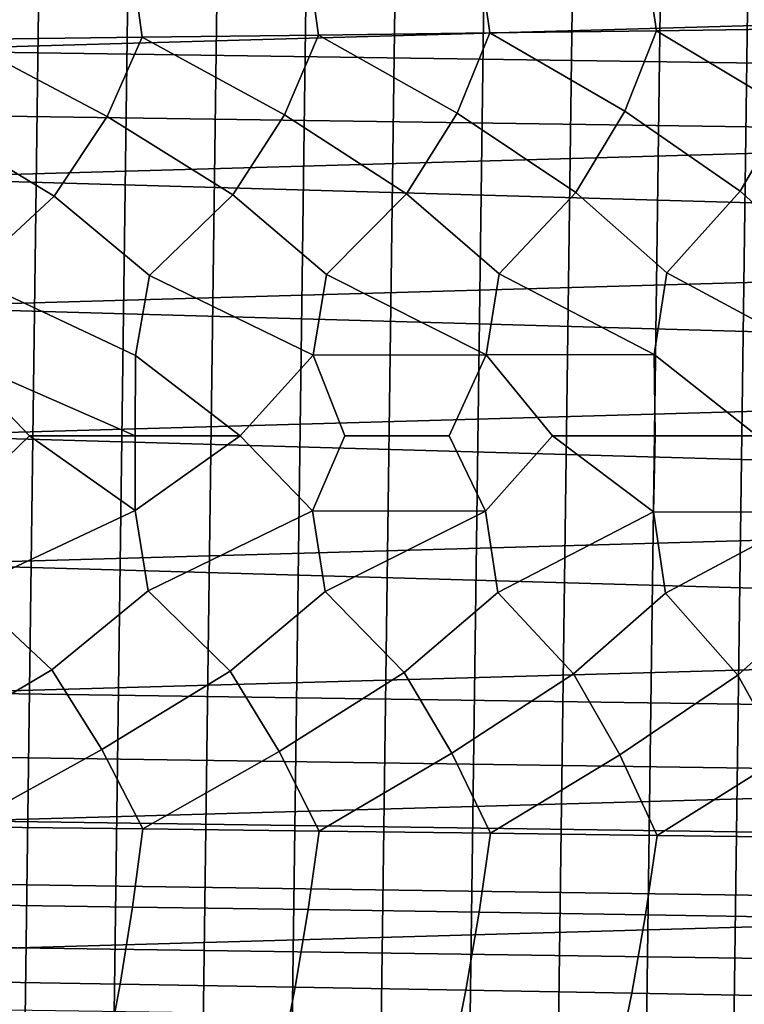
# Model space of a CAD drawing. Header units: metres. Extents: x -166 to 33, y -71 to 34.
# Tile 241 of 256: x 0.56 to 5.63, y -3.97 to 2.91. Entities that reach past the tile are written whole.
import ezdxf

# ---------------------------------------------------------------- set-up
doc = ezdxf.new("R2010")
doc.units = ezdxf.units.M
doc.layers.add('solid_12208131', color=7, linetype='CONTINUOUS')

msp = doc.modelspace()

# ---------------------------------------------------------------- linework, layer by layer
at = {"layer": 'solid_12208131'}
for points in [[(-0.280734, -23.470848, -0.2), (0.342411, 23.462917, -0.2), (0.96561, 23.438972, -0.2), (0.342411, -23.462917, -0.2)], [(0.342411, -23.462917, -0.2), (0.96561, 23.438972, -0.2), (1.588557, 23.399057, -0.2), (0.965609, -23.438974, -0.2)], [(0.965609, -23.438974, -0.2), (1.588557, 23.399057, -0.2), (2.211185, 23.343184, -0.2), (1.588556, -23.399057, -0.2)], [(1.588556, -23.399057, -0.2), (2.211185, 23.343184, -0.2), (2.833375, 23.271292, -0.2), (2.211184, -23.343184, -0.2)], [(2.211184, -23.343184, -0.2), (2.833375, 23.271292, -0.2), (3.454813, 23.183413, -0.2), (2.833374, -23.271292, -0.2)], [(2.833374, -23.271292, -0.2), (3.454813, 23.183413, -0.2), (4.074116, 23.079647, -0.2), (3.454812, -23.183413, -0.2)], [(3.454812, -23.183413, -0.2), (4.074116, 23.079647, -0.2), (4.690669, 22.960131, -0.2), (4.074115, -23.079647, -0.2)], [(4.074115, -23.079647, -0.2), (4.690669, 22.960131, -0.2), (5.30349, 22.825026, -0.2), (4.690668, -22.960133, -0.2)], [(4.690668, -22.960133, -0.2), (5.30349, 22.825026, -0.2), (5.911822, 22.674566, -0.2), (5.303488, -22.825027, -0.2)], [(5.303488, -22.825027, -0.2), (5.911822, 22.674566, -0.2), (6.515336, 22.508831, -0.2), (5.91182, -22.674566, -0.2)], [(30.802364, 4.470584, 136.199997), (0.060778, 3.594098, 136.199997), (-0.119247, 2.703632, 136.199997), (31.032755, 3.591484, 136.199997)], [(31.032755, 3.591484, 136.199997), (-0.119247, 2.703632, 136.199997), (-0.248221, 1.805308, 136.199997), (31.21262, 2.701139, 136.199997)], [(0.213885, 3.572466, 136.449997), (30.978956, 3.131518, 136.449997), (31.062429, 2.687394, 136.449997), (0.117855, 3.131227, 136.449997)], [(3.848244, 2.81606, 230.774628), (5.013038, 2.83141, 229.21965), (4.92999, 3.385875, 229.134796), (3.768009, 3.367524, 230.688171)], [(5.013038, 2.83141, 229.21965), (6.145136, 2.846769, 227.644577), (6.05933, 3.404236, 227.561356), (4.92999, 3.385875, 229.134796)], [(0.155398, 2.770411, 235.304367), (1.41966, 2.785525, 233.818451), (1.345229, 3.331019, 233.728851), (0.083964, 3.312948, 235.213257)], [(1.41966, 2.785525, 233.818451), (2.65053, 2.800753, 232.308044), (2.573167, 3.349225, 232.220001), (1.345229, 3.331019, 233.728851)], [(2.65053, 2.800753, 232.308044), (3.848244, 2.81606, 230.774628), (3.768009, 3.367524, 230.688171), (2.573167, 3.349225, 232.220001)], [(0.117855, 3.131227, 136.449997), (31.062429, 2.687394, 136.449997), (31.133169, 2.241114, 136.449997), (0.0344, 2.687157, 136.449997)], [(4.79161, 2.268429, 229.681671), (5.013038, 2.83141, 229.21965), (3.848244, 2.81606, 230.774628)], [(5.597192, 1.711033, 228.709259), (5.931481, 2.280725, 228.113937), (5.013038, 2.83141, 229.21965), (4.79161, 2.268429, 229.681671)], [(5.931481, 2.280725, 228.113937), (6.145136, 2.846769, 227.644577), (5.013038, 2.83141, 229.21965)], [(0.804753, 1.674374, 234.806488), (1.175243, 2.231737, 234.256729), (0.155398, 2.770411, 235.304367), (-0.096584, 2.219664, 235.734207)], [(1.175243, 2.231737, 234.256729), (1.41966, 2.785525, 233.818451), (0.155398, 2.770411, 235.304367)], [(2.052142, 1.68347, 233.316208), (2.413726, 2.243907, 232.754517), (1.41966, 2.785525, 233.818451), (1.175243, 2.231737, 234.256729)], [(2.413726, 2.243907, 232.754517), (2.65053, 2.800753, 232.308044), (1.41966, 2.785525, 233.818451)], [(3.266521, 1.692626, 231.802277), (3.619102, 2.256147, 231.229019), (2.65053, 2.800753, 232.308044), (2.413726, 2.243907, 232.754517)], [(3.619102, 2.256147, 231.229019), (3.848244, 2.81606, 230.774628), (2.65053, 2.800753, 232.308044)], [(4.448125, 1.701821, 230.266159), (4.79161, 2.268429, 229.681671), (3.848244, 2.81606, 230.774628), (3.619102, 2.256147, 231.229019)], [(31.21262, 2.701139, 136.199997), (-0.248221, 1.805308, 136.199997), (-0.325803, 0.90286, 136.199997), (31.3414, 1.803235, 136.199997)], [(0.0344, 2.687157, 136.449997), (31.133169, 2.241114, 136.449997), (31.191105, 1.793371, 136.449997), (-0.036319, 2.240965, 136.449997)], [(6.223399, 1.145519, 227.927338), (6.713918, 1.720243, 227.133011), (5.931481, 2.280725, 228.113937), (5.597192, 1.711033, 228.709259)], [(0.197834, 1.114797, 235.588333), (0.804753, 1.674374, 234.806488), (-0.096584, 2.219664, 235.734207), (-0.475883, 1.665357, 236.271683)], [(-0.036319, 2.240965, 136.449997), (31.191105, 1.793371, 136.449997), (31.268379, 0.895766, 136.449997), (-0.094238, 1.793319, 136.449997)], [(1.469437, 1.120876, 234.102448), (2.052142, 1.68347, 233.316208), (1.175243, 2.231737, 234.256729), (0.804753, 1.674374, 234.806488)], [(2.707554, 1.127001, 232.591934), (3.266521, 1.692626, 231.802277), (2.413726, 2.243907, 232.754517), (2.052142, 1.68347, 233.316208)], [(3.912427, 1.13316, 231.058289), (4.448125, 1.701821, 230.266159), (3.619102, 2.256147, 231.229019), (3.266521, 1.692626, 231.802277)], [(5.084297, 1.139337, 229.50293), (5.597192, 1.711033, 228.709259), (4.79161, 2.268429, 229.681671), (4.448125, 1.701821, 230.266159)], [(31.3414, 1.803235, 136.199997), (-0.325803, 0.90286, 136.199997), (-0.351867, 0, 136.199997), (31.418823, 0.901596, 136.199997)], [(-0.094238, 1.793319, 136.449997), (31.268379, 0.895766, 136.449997), (31.2943, 0, 136.449997), (-0.171501, 0.895859, 136.449997)], [(1.373127, 0.560406, 234.266541), (1.469437, 1.120876, 234.102448), (0.804753, 1.674374, 234.806488), (0.197834, 1.114797, 235.588333)], [(2.614052, 0.563465, 232.759216), (2.707554, 1.127001, 232.591934), (2.052142, 1.68347, 233.316208), (1.469437, 1.120876, 234.102448)], [(3.821754, 0.566542, 231.228638), (3.912427, 1.13316, 231.058289), (3.266521, 1.692626, 231.802277), (2.707554, 1.127001, 232.591934)], [(4.996473, 0.569629, 229.676254), (5.084297, 1.139337, 229.50293), (4.448125, 1.701821, 230.266159), (3.912427, 1.13316, 231.058289)], [(6.138448, 0.572719, 228.103516), (6.223399, 1.145519, 227.927338), (5.597192, 1.711033, 228.709259), (5.084297, 1.139337, 229.50293)], [(0.197834, 1.114797, 235.588333), (0.098737, 0.55737, 235.749161), (1.370044, 0, 234.286667), (1.373127, 0.560406, 234.266541)], [(1.469437, 1.120876, 234.102448), (1.373127, 0.560406, 234.266541), (2.104853, 0, 233.402328), (2.614052, 0.563465, 232.759216)], [(2.614052, 0.563465, 232.759216), (3.821754, 0.566542, 231.228638), (2.707554, 1.127001, 232.591934)], [(3.821754, 0.566542, 231.228638), (4.996473, 0.569629, 229.676254), (3.912427, 1.13316, 231.058289)], [(5.084297, 1.139337, 229.50293), (4.996473, 0.569629, 229.676254), (5.716888, 0, 228.710236), (6.138448, 0.572719, 228.103516)], [(31.418823, 0.901596, 136.199997), (-0.351867, 0, 136.199997), (-0.325886, -0.90159, 136.199997), (31.444803, 0, 136.199997)], [(-0.171501, 0.895859, 136.449997), (31.2943, 0, 136.449997), (31.268379, -0.89582, 136.449997), (-0.197421, 0, 136.449997)], [(0.098737, 0.55737, 235.749161), (-0.109645, 0, 236.001389), (0.0946, -0.518923, 235.755997), (0.631795, 0, 235.153)], [(0.098737, 0.55737, 235.749161), (0.631795, 0, 235.153), (1.370044, 0, 234.286667)], [(1.373127, 0.560406, 234.266541), (1.370044, 0, 234.286667), (2.104853, 0, 233.402328)], [(2.614052, 0.563465, 232.759216), (2.104853, 0, 233.402328), (2.61015, -0.524597, 232.766327), (2.83592, 0, 232.499954)], [(3.821754, 0.566542, 231.228638), (2.614052, 0.563465, 232.759216), (2.83592, 0, 232.499954), (3.563014, 0, 231.579468)], [(3.821754, 0.566542, 231.228638), (3.563014, 0, 231.579468), (3.81797, -0.527461, 231.23587), (4.285769, 0, 230.640961)], [(4.996473, 0.569629, 229.676254), (3.821754, 0.566542, 231.228638), (4.285769, 0, 230.640961), (5.003838, 0, 229.684525)], [(4.996473, 0.569629, 229.676254), (5.003838, 0, 229.684525), (5.716888, 0, 228.710236)], [(-0.248465, -1.803227, 136.199997), (31.418739, -0.902858, 136.199997), (31.444803, 0, 136.199997), (-0.325886, -0.90159, 136.199997)], [(31.19112, -1.793244, 136.449997), (-0.1715, -0.895804, 136.449997), (-0.197421, 0, 136.449997), (31.268379, -0.89582, 136.449997)], [(0.188521, -1.076398, 235.603302), (1.369107, -0.521748, 234.273514), (0.631795, 0, 235.153), (0.0946, -0.518923, 235.755997)], [(1.369107, -0.521748, 234.273514), (1.370044, 0, 234.286667), (0.631795, 0, 235.153)], [(1.369107, -0.521748, 234.273514), (2.104853, 0, 233.402328), (1.370044, 0, 234.286667)], [(1.460379, -1.082266, 234.117722), (2.61015, -0.524597, 232.766327), (2.104853, 0, 233.402328), (1.369107, -0.521748, 234.273514)], [(2.61015, -0.524597, 232.766327), (3.81797, -0.527461, 231.23587), (3.563014, 0, 231.579468), (2.83592, 0, 232.499954)], [(3.903888, -1.094126, 231.074142), (4.99281, -0.530335, 229.683609), (4.285769, 0, 230.640961), (3.81797, -0.527461, 231.23587)], [(4.99281, -0.530335, 229.683609), (5.003838, 0, 229.684525), (4.285769, 0, 230.640961)], [(4.99281, -0.530335, 229.683609), (6.134905, -0.533212, 228.111008), (5.716888, 0, 228.710236), (5.003838, 0, 229.684525)], [(0.787119, -1.635958, 234.833694), (1.460379, -1.082266, 234.117722), (1.369107, -0.521748, 234.273514), (0.188521, -1.076398, 235.603302)], [(2.034959, -1.644844, 233.343979), (2.698755, -1.08818, 232.607513), (2.61015, -0.524597, 232.766327), (1.460379, -1.082266, 234.117722)], [(2.698755, -1.08818, 232.607513), (3.81797, -0.527461, 231.23587), (2.61015, -0.524597, 232.766327)], [(3.249792, -1.653789, 231.830612), (3.903888, -1.094126, 231.074142), (3.81797, -0.527461, 231.23587), (2.698755, -1.08818, 232.607513)], [(4.431855, -1.662771, 230.295029), (5.076022, -1.10009, 229.519073), (4.99281, -0.530335, 229.683609), (3.903888, -1.094126, 231.074142)], [(5.076022, -1.10009, 229.519073), (6.134905, -0.533212, 228.111008), (4.99281, -0.530335, 229.683609)], [(5.581384, -1.671772, 228.738647), (6.215388, -1.10606, 227.943756), (6.134905, -0.533212, 228.111008), (5.076022, -1.10009, 229.519073)], [(-0.119684, -2.701131, 136.199997), (31.341158, -1.805306, 136.199997), (31.418739, -0.902858, 136.199997), (-0.248465, -1.803227, 136.199997)], [(31.133202, -2.240872, 136.449997), (-0.094224, -1.793446, 136.449997), (-0.1715, -0.895804, 136.449997), (31.19112, -1.793244, 136.449997)], [(-0.135108, -2.181397, 235.786545), (0.787119, -1.635958, 234.833694), (0.188521, -1.076398, 235.603302), (-0.493963, -1.62715, 236.298294)], [(1.137556, -2.193256, 234.310318), (2.034959, -1.644844, 233.343979), (1.460379, -1.082266, 234.117722), (0.787119, -1.635958, 234.833694)], [(2.376888, -2.205212, 232.809311), (3.249792, -1.653789, 231.830612), (2.698755, -1.08818, 232.607513), (2.034959, -1.644844, 233.343979)], [(3.583123, -2.217238, 231.284973), (4.431855, -1.662771, 230.295029), (3.903888, -1.094126, 231.074142), (3.249792, -1.653789, 231.830612)], [(4.756499, -2.229306, 229.738754), (5.581384, -1.671772, 228.738647), (5.076022, -1.10009, 229.519073), (4.431855, -1.662771, 230.295029)], [(5.89725, -2.241388, 228.172119), (6.69858, -1.68077, 227.162903), (6.215388, -1.10606, 227.943756), (5.581384, -1.671772, 228.738647)], [(0.159761, -2.732805, 235.31015), (1.137556, -2.193256, 234.310318), (0.787119, -1.635958, 234.833694), (-0.135108, -2.181397, 235.786545)], [(1.424214, -2.747714, 233.824142), (2.376888, -2.205212, 232.809311), (2.034959, -1.644844, 233.343979), (1.137556, -2.193256, 234.310318)], [(2.655271, -2.762736, 232.313644), (3.583123, -2.217238, 231.284973), (3.249792, -1.653789, 231.830612), (2.376888, -2.205212, 232.809311)], [(3.853168, -2.777835, 230.780136), (4.756499, -2.229306, 229.738754), (4.431855, -1.662771, 230.295029), (3.583123, -2.217238, 231.284973)], [(5.018141, -2.792977, 229.225052), (5.89725, -2.241388, 228.172119), (5.581384, -1.671772, 228.738647), (4.756499, -2.229306, 229.738754)], [(0.06018, -3.591479, 136.199997), (31.212185, -2.70363, 136.199997), (31.341158, -1.805306, 136.199997), (-0.119684, -2.701131, 136.199997)], [(31.062485, -2.687047, 136.449997), (-0.036286, -2.241207, 136.449997), (-0.094224, -1.793446, 136.449997), (31.133202, -2.240872, 136.449997)], [(0.159761, -2.732805, 235.31015), (1.424214, -2.747714, 233.824142), (1.137556, -2.193256, 234.310318)], [(30.979031, -3.131101, 136.449997), (0.034456, -2.687503, 136.449997), (-0.036286, -2.241207, 136.449997), (31.062485, -2.687047, 136.449997)], [(1.424214, -2.747714, 233.824142), (2.655271, -2.762736, 232.313644), (2.376888, -2.205212, 232.809311)], [(2.655271, -2.762736, 232.313644), (3.853168, -2.777835, 230.780136), (3.583123, -2.217238, 231.284973)], [(3.853168, -2.777835, 230.780136), (5.018141, -2.792977, 229.225052), (4.756499, -2.229306, 229.738754)], [(5.018141, -2.792977, 229.225052), (6.150414, -2.808127, 227.649872), (5.89725, -2.241388, 228.172119)], [(30.883003, -3.572325, 136.449997), (0.117929, -3.131644, 136.449997), (0.034456, -2.687503, 136.449997), (30.979031, -3.131101, 136.449997)], [(0.290573, -4.470582, 136.199997), (31.03216, -3.594096, 136.199997), (31.212185, -2.70363, 136.199997), (0.06018, -3.591479, 136.199997)], [(1.350657, -3.293609, 233.735703), (1.424214, -2.747714, 233.824142), (0.159761, -2.732805, 235.31015), (0.089162, -3.275741, 235.220215)], [(2.578819, -3.311611, 232.22673), (2.655271, -2.762736, 232.313644), (1.424214, -2.747714, 233.824142), (1.350657, -3.293609, 233.735703)], [(3.773881, -3.329705, 230.694778), (3.853168, -2.777835, 230.780136), (2.655271, -2.762736, 232.313644), (2.578819, -3.311611, 232.22673)], [(4.936077, -3.34785, 229.141281), (5.018141, -2.792977, 229.225052), (3.853168, -2.777835, 230.780136), (3.773881, -3.329705, 230.694778)], [(6.065628, -3.366005, 227.567719), (6.150414, -2.808127, 227.649872), (5.018141, -2.792977, 229.225052), (4.936077, -3.34785, 229.141281)], [(30.774506, -4.01032, 136.449997), (0.213965, -3.572897, 136.449997), (0.117929, -3.131644, 136.449997), (30.883003, -3.572325, 136.449997)], [(1.264444, -3.833188, 233.630753), (1.350657, -3.293609, 233.735703), (0.089162, -3.275741, 235.220215), (0.00646, -3.812397, 235.113495)], [(2.48917, -3.854133, 232.123596), (2.578819, -3.311611, 232.22673), (1.350657, -3.293609, 233.735703), (1.264444, -3.833188, 233.630753)], [(3.680868, -3.875185, 230.593475), (3.773881, -3.329705, 230.694778), (2.578819, -3.311611, 232.22673), (2.48917, -3.854133, 232.123596)], [(4.839768, -3.896295, 229.04187), (4.936077, -3.34785, 229.141281), (3.773881, -3.329705, 230.694778), (3.680868, -3.875185, 230.593475)], [(5.966086, -3.917417, 227.470215), (6.065628, -3.366005, 227.567719), (4.936077, -3.34785, 229.141281), (4.839768, -3.896295, 229.04187)], [(30.653692, -4.444589, 136.449997), (0.322451, -4.010863, 136.449997), (0.213965, -3.572897, 136.449997), (30.774506, -4.01032, 136.449997)], [(0.57061, -5.334953, 136.199997), (30.801682, -4.473136, 136.199997), (31.03216, -3.594096, 136.199997), (0.290573, -4.470582, 136.199997)], [(1.165101, -4.365374, 233.510147), (1.264444, -3.833188, 233.630753), (0.00646, -3.812397, 235.113495), (-0.088851, -4.341703, 234.99086)], [(2.38588, -4.38922, 232.005066), (2.48917, -3.854133, 232.123596), (1.264444, -3.833188, 233.630753), (1.165101, -4.365374, 233.510147)], [(3.573714, -4.413186, 230.477066), (3.680868, -3.875185, 230.593475), (2.48917, -3.854133, 232.123596), (2.38588, -4.38922, 232.005066)], [(4.728828, -4.437218, 228.927612), (4.839768, -3.896295, 229.04187), (3.680868, -3.875185, 230.593475), (3.573714, -4.413186, 230.477066)], [(5.851435, -4.461261, 227.35817), (5.966086, -3.917417, 227.470215), (4.839768, -3.896295, 229.04187), (4.728828, -4.437218, 228.927612)]]:
    msp.add_3dface(points, dxfattribs=at)

doc.saveas('drawing.dxf')
